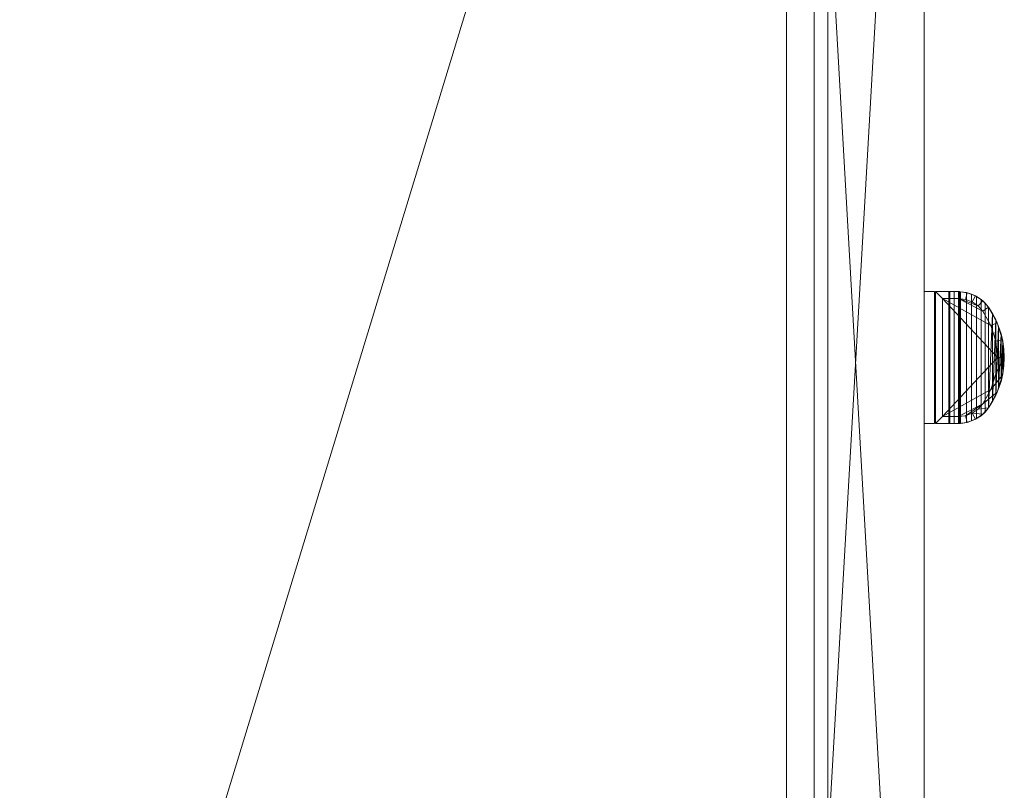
# Model space of a CAD drawing. Header units: inches. Extents: x 15 to 638, y -384 to 556.
# Tile 99 of 256: x 531 to 638, y -223 to -139. Entities that reach past the tile are written whole.
import ezdxf

# ---------------------------------------------------------------- set-up
doc = ezdxf.new("R2010")
doc.units = ezdxf.units.IN
doc.header["$MEASUREMENT"] = 0
for name, color, linetype, lineweight in [('A-CLNG', 13, 'Continuous', 9), ('A-FLOR', 192, 'Continuous', 9), ('A-ROOF', 132, 'Continuous', 9), ('A-WALL', 90, 'Continuous', 9), ('E-LITE-EQPM', 6, 'Continuous', 9)]:
    doc.layers.add(name, color=color, linetype=linetype, lineweight=lineweight)

# ---------------------------------------------------------------- blocks, each defined once
blk = doc.blocks.new('Exterior Commercial Surface Lighting - Exterior_Wall_Mounted_Light_Fixture_-_Lithonia_TWR1S_3416-5535348-_3D_')
at = {"layer": 'E-LITE-EQPM'}
mesh = blk.add_polyface(dxfattribs=at)
corners = [(7.19, 8.75, 91.31), (-7.19, 8.75, 91.31), (-7.19, 11.25, 91.31), (-7.07, 12.2, 91.31), (-6.73, 13.1, 91.31), (-6.19, 13.89, 91.31), (-5.48, 14.53, 91.31), (-3.78, 15.47, 91.31), (-1.93, 16.05, 91.31), (0, 16.25, 91.31), (1.93, 16.05, 91.31), (3.78, 15.47, 91.31), (5.48, 14.53, 91.31), (6.19, 13.89, 91.31), (6.73, 13.1, 91.31), (7.07, 12.2, 91.31), (7.19, 11.25, 91.31), (-6.44, 9.5, 91.31), (6.44, 9.5, 91.31), (6.44, 11.25, 91.31), (6.34, 12.02, 91.31), (6.07, 12.75, 91.31), (5.63, 13.39, 91.31), (5.05, 13.91, 91.31), (3.48, 14.78, 91.31), (1.78, 15.32, 91.31), (0, 15.5, 91.31), (-1.78, 15.32, 91.31), (-3.48, 14.78, 91.31), (-5.05, 13.91, 91.31), (-5.63, 13.39, 91.31), (-6.07, 12.75, 91.31), (-6.34, 12.02, 91.31), (-6.44, 11.25, 91.31), (7.19, 7.5, 91.31), (-7.19, 7.5, 91.31), (-7.19, 8.62, 91.31), (7.19, 8.62, 91.31)]
mesh.append_faces([[corners[k] for k in face] for face in [(36, 37, 34, 35)]])
mesh.append_faces([[corners[k] for k in face] for face in [(10, 24, 25, 9), (24, 10, 11, 23), (9, 25, 26), (12, 22, 23, 11), (27, 8, 9, 26), (28, 7, 8, 27), (29, 6, 7, 28), (30, 5, 6, 29), (5, 30, 31, 4), (22, 12, 13, 21), (4, 31, 32, 3), (33, 2, 3, 32), (17, 1, 2, 33), (21, 13, 14)]], dxfattribs={"vtx0": -1, "vtx2": -1})
mesh.append_faces([[corners[k] for k in face] for face in [(14, 15, 20, 21), (19, 20, 15, 16), (16, 0, 18, 19), (17, 18, 0, 1)]], dxfattribs={"vtx1": -1, "vtx3": -1})
mesh = blk.add_polyface(dxfattribs=at)
corners = [(-7.18, 11.49, 100.42), (7.18, 11.49, 100.42), (7.09, 12.11, 100.11), (6.92, 12.69, 99.76), (6.66, 13.23, 99.39), (6.34, 13.72, 99.02), (5.94, 14.15, 98.64), (5.48, 14.53, 98.28), (4.81, 14.95, 97.84), (4.12, 15.32, 97.4), (3.38, 15.63, 96.98), (2.6, 15.89, 96.61), (1.77, 16.09, 96.31), (0.9, 16.21, 96.1), (0, 16.25, 96.03), (-0.9, 16.21, 96.1), (-1.77, 16.09, 96.31), (-2.6, 15.89, 96.61), (-3.38, 15.63, 96.98), (-4.12, 15.32, 97.4), (-4.81, 14.95, 97.84), (-5.48, 14.53, 98.28), (-5.94, 14.15, 98.64), (-6.34, 13.72, 99.02), (-6.66, 13.23, 99.39), (-6.92, 12.69, 99.76), (-7.09, 12.11, 100.11)]
mesh.append_faces([[corners[k] for k in face] for face in [(8, 20, 7), (9, 19, 8), (13, 15, 12), (17, 11, 16)]], dxfattribs={"vtx0": -1, "vtx1": -1})
mesh.append_faces([[corners[k] for k in face] for face in [(17, 10, 11), (9, 18, 19), (7, 20, 21)]], dxfattribs={"vtx0": -1, "vtx2": -1})
mesh.append_faces([[corners[k] for k in face] for face in [(1, 2, 26, 0), (14, 15, 13)]], dxfattribs={"vtx1": -1})
mesh.append_faces([[corners[k] for k in face] for face in [(11, 12, 16), (9, 10, 18), (19, 20, 8), (15, 16, 12), (17, 18, 10)]], dxfattribs={"vtx1": -1, "vtx2": -1})
mesh.append_faces([[corners[k] for k in face] for face in [(2, 3, 25, 26), (4, 5, 23, 24), (3, 4, 24, 25), (5, 6, 22, 23), (21, 22, 6, 7)]], dxfattribs={"vtx1": -1, "vtx3": -1})
mesh = blk.add_polyface(dxfattribs=at)
corners = [(5.48, 14.53, 91.31), (3.78, 15.47, 91.31), (1.93, 16.05, 91.31), (0, 16.25, 91.31), (-1.93, 16.05, 91.31), (-3.78, 15.47, 91.31), (-5.48, 14.53, 91.31), (-5.48, 14.53, 98.28), (-4.81, 14.95, 97.84), (-4.12, 15.32, 97.4), (-3.38, 15.63, 96.98), (-2.6, 15.89, 96.61), (-1.77, 16.09, 96.31), (-0.9, 16.21, 96.1), (0, 16.25, 96.03), (0.9, 16.21, 96.1), (1.77, 16.09, 96.31), (2.6, 15.89, 96.61), (3.38, 15.63, 96.98), (4.12, 15.32, 97.4), (4.81, 14.95, 97.84), (5.48, 14.53, 98.28), (-5.48, 14.53, 95.6), (5.48, 14.53, 95.6)]
mesh.append_faces([[corners[k] for k in face] for face in [(15, 3, 14), (20, 23, 19), (19, 1, 18), (14, 3, 13), (10, 5, 9), (9, 22, 8)]], dxfattribs={"vtx0": -1, "vtx1": -1})
mesh.append_faces([[corners[k] for k in face] for face in [(23, 1, 19), (5, 22, 9)]], dxfattribs={"vtx0": -1, "vtx1": -1, "vtx2": -1})
mesh.append_faces([[corners[k] for k in face] for face in [(11, 4, 5), (4, 12, 13)]], dxfattribs={"vtx0": -1, "vtx2": -1})
mesh.append_faces([[corners[k] for k in face] for face in [(0, 1, 23), (7, 8, 22)]], dxfattribs={"vtx1": -1})
mesh.append_faces([[corners[k] for k in face] for face in [(2, 3, 15), (1, 2, 17), (15, 16, 2), (17, 18, 1), (16, 17, 2), (3, 4, 13), (11, 12, 4), (10, 11, 5)]], dxfattribs={"vtx1": -1, "vtx2": -1})
mesh.append_faces([[corners[k] for k in face] for face in [(20, 21, 23), (5, 6, 22)]], dxfattribs={"vtx2": -1})
mesh = blk.add_polyface(dxfattribs=at)
corners = [(-6.44, 9.5, 96.56), (-6.44, 11.25, 96.56), (-6.34, 12.02, 96.56), (-6.07, 12.75, 96.56), (-5.63, 13.39, 96.56), (-5.05, 13.91, 96.56), (-3.48, 14.78, 96.56), (-1.78, 15.32, 96.56), (0, 15.5, 96.56), (1.78, 15.32, 96.56), (3.48, 14.78, 96.56), (5.05, 13.91, 96.56), (5.63, 13.39, 96.56), (6.07, 12.75, 96.56), (6.34, 12.02, 96.56), (6.44, 11.25, 96.56), (6.44, 9.5, 96.56)]
mesh.append_faces([[corners[k] for k in face] for face in [(5, 1, 4), (0, 8, 16)]], dxfattribs={"vtx0": -1, "vtx1": -1})
mesh.append_faces([[corners[k] for k in face] for face in [(6, 0, 1, 5), (11, 14, 15)]], dxfattribs={"vtx0": -1, "vtx2": -1})
mesh.append_faces([[corners[k] for k in face] for face in [(0, 6, 7, 8), (16, 8, 9, 10)]], dxfattribs={"vtx0": -1, "vtx3": -1})
mesh.append_faces([[corners[k] for k in face] for face in [(3, 4, 1, 2)]], dxfattribs={"vtx1": -1})
mesh.append_faces([[corners[k] for k in face] for face in [(15, 16, 10, 11)]], dxfattribs={"vtx1": -1, "vtx3": -1})
mesh.append_faces([[corners[k] for k in face] for face in [(12, 13, 14, 11)]], dxfattribs={"vtx2": -1})
mesh = blk.add_polyface(dxfattribs=at)
corners = [(5.05, 13.91, 96.56), (3.48, 14.78, 96.56), (1.78, 15.32, 96.56), (0, 15.5, 96.56), (-1.78, 15.32, 96.56), (-3.48, 14.78, 96.56), (-5.05, 13.91, 96.56), (-5.05, 13.91, 91.31), (-3.48, 14.78, 91.31), (-1.78, 15.32, 91.31), (0, 15.5, 91.31), (1.78, 15.32, 91.31), (3.48, 14.78, 91.31), (5.05, 13.91, 91.31)]
mesh.append_faces([[corners[k] for k in face] for face in [(7, 8, 5, 6)]], dxfattribs={"vtx1": -1})
mesh.append_faces([[corners[k] for k in face] for face in [(11, 12, 1, 2), (10, 11, 2, 3), (8, 9, 4, 5), (3, 4, 9, 10)]], dxfattribs={"vtx1": -1, "vtx3": -1})
mesh.append_faces([[corners[k] for k in face] for face in [(13, 0, 1, 12)]], dxfattribs={"vtx2": -1})
mesh = blk.add_polyface(dxfattribs=at)
corners = [(-5.48, 14.53, 91.31), (-6.19, 13.89, 91.31), (-6.73, 13.1, 91.31), (-7.07, 12.2, 91.31), (-7.19, 11.25, 91.31), (-7.19, 11.25, 100.52), (-7.19, 11.37, 100.47), (-7.18, 11.49, 100.42), (-7.09, 12.11, 100.11), (-6.92, 12.69, 99.76), (-6.66, 13.23, 99.39), (-6.34, 13.72, 99.02), (-5.94, 14.15, 98.64), (-5.48, 14.53, 98.28)]
mesh.append_faces([[corners[k] for k in face] for face in [(12, 1, 11), (3, 9, 2), (8, 3, 7)]], dxfattribs={"vtx0": -1, "vtx1": -1})
mesh.append_faces([[corners[k] for k in face] for face in [(12, 0, 1), (11, 1, 2), (2, 9, 10), (7, 3, 4)]], dxfattribs={"vtx0": -1, "vtx2": -1})
mesh.append_faces([[corners[k] for k in face] for face in [(5, 6, 4)]], dxfattribs={"vtx1": -1})
mesh.append_faces([[corners[k] for k in face] for face in [(10, 11, 2), (8, 9, 3), (6, 7, 4)]], dxfattribs={"vtx1": -1, "vtx2": -1})
mesh.append_faces([[corners[k] for k in face] for face in [(12, 13, 0)]], dxfattribs={"vtx2": -1})
mesh = blk.add_polyface(dxfattribs=at)
corners = [(7.19, 11.25, 91.31), (7.07, 12.2, 91.31), (6.73, 13.1, 91.31), (6.19, 13.89, 91.31), (5.48, 14.53, 91.31), (5.48, 14.53, 98.28), (5.94, 14.15, 98.64), (6.34, 13.72, 99.02), (6.66, 13.23, 99.39), (6.92, 12.69, 99.76), (7.09, 12.11, 100.11), (7.18, 11.49, 100.42), (7.19, 11.37, 100.47), (7.19, 11.25, 100.52)]
mesh.append_faces([[corners[k] for k in face] for face in [(10, 1, 9), (12, 0, 11), (7, 3, 6)]], dxfattribs={"vtx0": -1, "vtx1": -1})
mesh.append_faces([[corners[k] for k in face] for face in [(11, 0, 1), (9, 1, 2), (1, 10, 11), (7, 2, 3), (6, 3, 4), (2, 8, 9)]], dxfattribs={"vtx0": -1, "vtx2": -1})
mesh.append_faces([[corners[k] for k in face] for face in [(13, 0, 12), (5, 6, 4)]], dxfattribs={"vtx1": -1})
mesh.append_faces([[corners[k] for k in face] for face in [(7, 8, 2)]], dxfattribs={"vtx1": -1, "vtx2": -1})
mesh = blk.add_polyface(dxfattribs=at)
corners = [(-5.05, 13.91, 96.56), (-5.63, 13.39, 96.56), (-6.07, 12.75, 96.56), (-6.34, 12.02, 96.56), (-6.44, 11.25, 96.56), (-6.44, 11.25, 91.31), (-6.34, 12.02, 91.31), (-6.07, 12.75, 91.31), (-5.63, 13.39, 91.31), (-5.05, 13.91, 91.31)]
mesh.append_faces([[corners[k] for k in face] for face in [(5, 6, 3, 4)]], dxfattribs={"vtx1": -1})
mesh.append_faces([[corners[k] for k in face] for face in [(7, 8, 1, 2), (2, 3, 6, 7)]], dxfattribs={"vtx1": -1, "vtx3": -1})
mesh.append_faces([[corners[k] for k in face] for face in [(8, 9, 0, 1)]], dxfattribs={"vtx3": -1})
mesh = blk.add_polyface(dxfattribs=at)
corners = [(6.44, 11.25, 96.56), (6.34, 12.02, 96.56), (6.07, 12.75, 96.56), (5.63, 13.39, 96.56), (5.05, 13.91, 96.56), (5.05, 13.91, 91.31), (5.63, 13.39, 91.31), (6.07, 12.75, 91.31), (6.34, 12.02, 91.31), (6.44, 11.25, 91.31)]
mesh.append_faces([[corners[k] for k in face] for face in [(5, 6, 3, 4)]], dxfattribs={"vtx1": -1})
mesh.append_faces([[corners[k] for k in face] for face in [(7, 8, 1, 2), (2, 3, 6, 7)]], dxfattribs={"vtx1": -1, "vtx3": -1})
mesh.append_faces([[corners[k] for k in face] for face in [(8, 9, 0, 1)]], dxfattribs={"vtx3": -1})
mesh = blk.add_polyface(dxfattribs=at)
corners = [(7.18, 11.49, 100.42), (-7.18, 11.49, 100.42), (-7.19, 11.37, 100.47), (-7.19, 11.25, 100.52), (-7.19, 10.78, 100.65), (-7.19, 10.3, 100.69), (7.19, 10.3, 100.69), (7.19, 10.78, 100.65), (7.19, 11.25, 100.52), (7.19, 11.37, 100.47)]
mesh.append_faces([[corners[k] for k in face] for face in [(6, 7, 4, 5), (1, 2, 9, 0)]], dxfattribs={"vtx1": -1})
mesh.append_faces([[corners[k] for k in face] for face in [(3, 4, 7, 8), (8, 9, 2, 3)]], dxfattribs={"vtx1": -1, "vtx3": -1})
mesh = blk.add_polyface(dxfattribs=at)
corners = [(-7.19, 11.25, 91.31), (-7.19, 8.75, 91.31), (-7.19, 8.75, 100.69), (-7.19, 10.21, 100.69), (-7.19, 10.3, 100.69), (-7.19, 10.78, 100.65), (-7.19, 11.25, 100.52)]
mesh.append_faces([[corners[k] for k in face] for face in [(6, 3, 4, 5)]], dxfattribs={"vtx0": -1})
mesh.append_faces([[corners[k] for k in face] for face in [(6, 0, 1)]], dxfattribs={"vtx2": -1})
mesh.append_faces([[corners[k] for k in face] for face in [(1, 2, 3, 6)]], dxfattribs={"vtx2": -1, "vtx3": -1})
mesh = blk.add_polyface(dxfattribs=at)
corners = [(-6.44, 9.5, 96.56), (-6.44, 9.5, 91.31), (-6.44, 11.25, 91.31), (-6.44, 11.25, 96.56)]
mesh.append_faces([[corners[k] for k in face] for face in [(0, 1, 2, 3)]])
mesh = blk.add_polyface(dxfattribs=at)
corners = [(6.44, 11.25, 96.56), (6.44, 11.25, 91.31), (6.44, 9.5, 91.31), (6.44, 9.5, 96.56)]
mesh.append_faces([[corners[k] for k in face] for face in [(0, 1, 2, 3)]])
mesh = blk.add_polyface(dxfattribs=at)
corners = [(7.19, 8.75, 91.31), (7.19, 11.25, 91.31), (7.19, 11.25, 100.52), (7.19, 10.78, 100.65), (7.19, 10.3, 100.69), (7.19, 10.21, 100.69), (7.19, 8.75, 100.69)]
mesh.append_faces([[corners[k] for k in face] for face in [(4, 5, 2, 3), (1, 2, 0)]], dxfattribs={"vtx1": -1})
mesh.append_faces([[corners[k] for k in face] for face in [(5, 6, 0, 2)]], dxfattribs={"vtx2": -1, "vtx3": -1})
mesh = blk.add_polyface(dxfattribs=at)
corners = [(-7.19, 8.75, 100.69), (7.19, 8.75, 100.69), (7.19, 10.21, 100.69), (7.19, 10.3, 100.69), (-7.19, 10.3, 100.69), (-7.19, 10.21, 100.69), (7.19, 7.5, 100.69), (7.19, 8.62, 100.69), (-7.19, 8.62, 100.69), (-7.19, 7.5, 100.69)]
mesh.append_faces([[corners[k] for k in face] for face in [(9, 6, 7, 8)]])
mesh.append_faces([[corners[k] for k in face] for face in [(4, 5, 2, 3)]], dxfattribs={"vtx1": -1})
mesh.append_faces([[corners[k] for k in face] for face in [(5, 0, 1, 2)]], dxfattribs={"vtx3": -1})
mesh = blk.add_polyface(dxfattribs=at)
corners = [(-7.19, 8.75, 100.69), (-7.19, 8.75, 91.31), (7.19, 8.75, 91.31), (7.19, 8.75, 100.69)]
mesh.append_faces([[corners[k] for k in face] for face in [(0, 1, 2, 3)]])
mesh = blk.add_polyface(dxfattribs=at)
corners = [(7.19, 8.62, 100.69), (7.19, 8.62, 91.31), (-7.19, 8.62, 91.31), (-7.19, 8.62, 100.69)]
mesh.append_faces([[corners[k] for k in face] for face in [(0, 1, 2, 3)]])
mesh = blk.add_polyface(dxfattribs=at)
corners = [(-7.19, 8.62, 100.69), (-7.19, 8.62, 91.31), (-7.19, 7.5, 91.31), (-7.19, 7.5, 100.69)]
mesh.append_faces([[corners[k] for k in face] for face in [(0, 1, 2, 3)]])
mesh = blk.add_polyface(dxfattribs=at)
corners = [(6.44, 9.5, 96.56), (6.44, 9.5, 91.31), (-6.44, 9.5, 91.31), (-6.44, 9.5, 96.56)]
mesh.append_faces([[corners[k] for k in face] for face in [(0, 1, 2, 3)]])
mesh = blk.add_polyface(dxfattribs=at)
corners = [(7.19, 7.5, 100.69), (7.19, 7.5, 91.31), (7.19, 8.62, 91.31), (7.19, 8.62, 100.69)]
mesh.append_faces([[corners[k] for k in face] for face in [(0, 1, 2, 3)]])
mesh = blk.add_polyface(dxfattribs=at)
corners = [(-7.19, 7.5, 100.69), (-7.19, 7.5, 91.31), (7.19, 7.5, 91.31), (7.19, 7.5, 100.69)]
mesh.append_faces([[corners[k] for k in face] for face in [(0, 1, 2, 3)]])

msp = doc.modelspace()

# ---------------------------------------------------------------- block references
at = {"layer": 'E-LITE-EQPM', "rotation": 269.9999999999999}
msp.add_blockref('Exterior Commercial Surface Lighting - Exterior_Wall_Mounted_Light_Fixture_-_Lithonia_TWR1S_3416-5535348-_3D_', (622.25, -175.5, 27.99), dxfattribs=at)

# ---------------------------------------------------------------- meshes
at = {"layer": 'A-CLNG'}
mesh = msp.add_polyface(dxfattribs=at)
corners = [(614.75, -43.57, 149.5), (177, -43.57, 149.5), (177, -168, 149.5), (181.75, -168, 149.5), (181.75, -307.75, 149.5), (614.75, -307.75, 149.5)]
mesh.append_faces([[corners[k] for k in face] for face in [(5, 3, 4)]], dxfattribs={"vtx0": -1})
mesh.append_faces([[corners[k] for k in face] for face in [(3, 5, 0, 1)]], dxfattribs={"vtx0": -1, "vtx3": -1})
mesh.append_faces([[corners[k] for k in face] for face in [(2, 3, 1)]], dxfattribs={"vtx1": -1})
mesh = msp.add_polyface(dxfattribs=at)
corners = [(614.75, -43.57, 149), (614.75, -307.75, 149), (181.75, -307.75, 149), (181.75, -168, 149), (177, -168, 149), (177, -43.57, 149)]
mesh.append_faces([[corners[k] for k in face] for face in [(3, 1, 2)]], dxfattribs={"vtx0": -1})
mesh.append_faces([[corners[k] for k in face] for face in [(0, 1, 3, 5)]], dxfattribs={"vtx1": -1, "vtx2": -1})
mesh.append_faces([[corners[k] for k in face] for face in [(3, 4, 5)]], dxfattribs={"vtx2": -1})
mesh = msp.add_polyface(dxfattribs=at)
corners = [(614.75, -307.75, 149.5), (614.75, -307.75, 149), (614.75, -43.57, 149), (614.75, -43.57, 149.5)]
mesh.append_faces([[corners[k] for k in face] for face in [(0, 1, 2, 3)]])
at = {"layer": 'A-FLOR'}
mesh = msp.add_polyface(dxfattribs=at)
corners = [(34.99, -40.32, -2), (35.99, -40.32, -2), (35.99, 270, -2), (33.99, 270, -2), (33.99, 351, -2), (31.99, 351, -2), (31.99, 443, -2), (171.25, 443, -2), (171.25, 444, -2), (478.25, 444, -2), (478.25, 445.5, -2), (612, 445.5, -2), (612, 273.5, -2), (610, 273.5, -2), (610, -38.57, -2), (614.75, -38.57, -2), (614.75, -307.5, -2), (528, -307.5, -2), (528, -314.25, -2), (184.75, -314.25, -2), (184.75, -279.55, -2), (109.75, -279.55, -2), (109.75, -229.75, -2), (132.5, -229.75, -2), (132.5, -176.25, -2), (34.99, -176.25, -2)]
mesh.append_faces([[corners[k] for k in face] for face in [(14, 17, 24)]], dxfattribs={"vtx0": -1, "vtx1": -1, "vtx2": -1})
mesh.append_faces([[corners[k] for k in face] for face in [(20, 23, 24, 17)]], dxfattribs={"vtx0": -1, "vtx2": -1, "vtx3": -1})
mesh.append_faces([[corners[k] for k in face] for face in [(19, 20, 17, 18)]], dxfattribs={"vtx1": -1})
mesh.append_faces([[corners[k] for k in face] for face in [(1, 2, 14, 24), (13, 14, 2, 7)]], dxfattribs={"vtx1": -1, "vtx2": -1, "vtx3": -1})
mesh.append_faces([[corners[k] for k in face] for face in [(25, 0, 1, 24), (21, 22, 23, 20), (9, 10, 11)]], dxfattribs={"vtx2": -1})
mesh.append_faces([[corners[k] for k in face] for face in [(2, 3, 4, 7), (7, 8, 9, 13), (11, 12, 13, 9)]], dxfattribs={"vtx2": -1, "vtx3": -1})
mesh.append_faces([[corners[k] for k in face] for face in [(4, 5, 6, 7), (14, 15, 16, 17)]], dxfattribs={"vtx3": -1})
mesh = msp.add_polyface(dxfattribs=at)
corners = [(34.99, -40.32), (34.99, -176.25), (132.5, -176.25), (132.5, -229.75), (109.75, -229.75), (109.75, -279.55), (184.75, -279.55), (184.75, -314.25), (528, -314.25), (528, -307.5), (614.75, -307.5), (614.75, -38.57), (610, -38.57), (610, 273.5), (612, 273.5), (612, 445.5), (478.25, 445.5), (478.25, 444), (171.25, 444), (171.25, 443), (31.99, 443), (31.99, 351), (33.99, 351), (33.99, 270), (35.99, 270), (35.99, -40.32)]
mesh.append_faces([[corners[k] for k in face] for face in [(9, 6, 7, 8)]], dxfattribs={"vtx0": -1})
mesh.append_faces([[corners[k] for k in face] for face in [(3, 6, 2)]], dxfattribs={"vtx0": -1, "vtx1": -1})
mesh.append_faces([[corners[k] for k in face] for face in [(2, 6, 9, 12)]], dxfattribs={"vtx0": -1, "vtx1": -1, "vtx2": -1, "vtx3": -1})
mesh.append_faces([[corners[k] for k in face] for face in [(24, 12, 13, 19), (12, 24, 25, 2)]], dxfattribs={"vtx0": -1, "vtx2": -1, "vtx3": -1})
mesh.append_faces([[corners[k] for k in face] for face in [(16, 17, 15)]], dxfattribs={"vtx1": -1})
mesh.append_faces([[corners[k] for k in face] for face in [(10, 11, 12, 9), (20, 21, 22, 19)]], dxfattribs={"vtx2": -1})
mesh.append_faces([[corners[k] for k in face] for face in [(13, 14, 15, 17), (17, 18, 19, 13), (22, 23, 24, 19)]], dxfattribs={"vtx2": -1, "vtx3": -1})
mesh.append_faces([[corners[k] for k in face] for face in [(3, 4, 5, 6), (25, 0, 1, 2)]], dxfattribs={"vtx3": -1})
mesh = msp.add_polyface(dxfattribs=at)
corners = [(614.75, -38.57, -2), (614.75, -38.57), (614.75, -307.5), (614.75, -307.5, -2)]
mesh.append_faces([[corners[k] for k in face] for face in [(0, 1, 2, 3)]])
at = {"layer": 'A-ROOF'}
mesh = msp.add_polyface(dxfattribs=at)
corners = [(619.25, -37.07, 149), (619.25, -310.25, 149), (29.49, -310.25, 149), (29.49, -37.07, 149)]
mesh.append_faces([[corners[k] for k in face] for face in [(0, 1, 2, 3)]])
mesh = msp.add_polyface(dxfattribs=at)
corners = [(29.49, -37.07, 157), (29.49, -310.25, 157), (619.25, -310.25, 157), (619.25, -37.07, 157)]
mesh.append_faces([[corners[k] for k in face] for face in [(0, 1, 2, 3)]])
mesh = msp.add_polyface(dxfattribs=at)
corners = [(619.25, -310.25, 157), (619.25, -310.25, 149), (619.25, -37.07, 149), (619.25, -37.07, 157)]
mesh.append_faces([[corners[k] for k in face] for face in [(0, 1, 2, 3)]])
at = {"layer": 'A-WALL'}
mesh = msp.add_polyface(dxfattribs=at)
corners = [(614.75, -33.57), (614.75, -307.5), (614.75, -327.5), (614.75, -327.5, 132), (614.75, -307.5, 132), (614.75, -33.57, 132), (614.75, -33.57, 131)]
mesh.append_faces([[corners[k] for k in face] for face in [(4, 1, 2, 3)]], dxfattribs={"vtx0": -1})
mesh.append_faces([[corners[k] for k in face] for face in [(5, 6, 4)]], dxfattribs={"vtx1": -1})
mesh.append_faces([[corners[k] for k in face] for face in [(6, 0, 1, 4)]], dxfattribs={"vtx2": -1, "vtx3": -1})
mesh = msp.add_polyface(dxfattribs=at)
corners = [(614.75, -327.5), (614.75, -307.5), (614.75, -33.57), (629.75, -33.57), (629.75, -327.5)]
mesh.append_faces([[corners[k] for k in face] for face in [(1, 4, 0)]], dxfattribs={"vtx0": -1})
mesh.append_faces([[corners[k] for k in face] for face in [(3, 4, 1, 2)]], dxfattribs={"vtx1": -1})
mesh = msp.add_polyface(dxfattribs=at)
corners = [(614.75, -33.57, 132), (614.75, -307.5, 132), (614.75, -327.5, 132), (629.75, -327.5, 132), (629.75, -307.5, 132), (629.75, -45.57, 132), (629.75, -33.57, 132)]
mesh.append_faces([[corners[k] for k in face] for face in [(4, 1, 2, 3)]], dxfattribs={"vtx0": -1})
mesh.append_faces([[corners[k] for k in face] for face in [(0, 1, 5, 6)]], dxfattribs={"vtx1": -1})
mesh.append_faces([[corners[k] for k in face] for face in [(4, 5, 1)]], dxfattribs={"vtx1": -1, "vtx2": -1})
mesh = msp.add_polyface(dxfattribs=at)
corners = [(614.75, -307.5, -16), (614.75, -307.5), (614.75, -33.57), (614.75, -33.57, -16), (614.75, -43.57, -16)]
mesh.append_faces([[corners[k] for k in face] for face in [(2, 3, 4)]], dxfattribs={"vtx2": -1})
mesh.append_faces([[corners[k] for k in face] for face in [(4, 0, 1, 2)]], dxfattribs={"vtx3": -1})
mesh = msp.add_polyface(dxfattribs=at)
corners = [(629.75, -33.57, -16), (629.75, -307.5, -16), (614.75, -307.5, -16), (614.75, -43.57, -16), (614.75, -33.57, -16), (624, -33.57, -16)]
mesh.append_faces([[corners[k] for k in face] for face in [(3, 5, 0, 1)]], dxfattribs={"vtx0": -1, "vtx3": -1})
mesh.append_faces([[corners[k] for k in face] for face in [(2, 3, 1)]], dxfattribs={"vtx1": -1})
mesh.append_faces([[corners[k] for k in face] for face in [(3, 4, 5)]], dxfattribs={"vtx2": -1})
mesh = msp.add_polyface(dxfattribs=at)
corners = [(629.75, -33.57), (614.75, -33.57), (614.75, -307.5), (629.75, -307.5)]
mesh.append_faces([[corners[k] for k in face] for face in [(0, 1, 2, 3)]])
mesh = msp.add_polyface(dxfattribs=at)
corners = [(629.75, -33.57), (629.75, -33.57, 132), (629.75, -45.57, 132), (629.75, -307.5, 132), (629.75, -327.5, 132), (629.75, -327.5)]
mesh.append_faces([[corners[k] for k in face] for face in [(3, 4, 5, 0), (0, 1, 2, 3)]], dxfattribs={"vtx3": -1})
mesh = msp.add_polyface(dxfattribs=at)
corners = [(629.75, -33.57, -16), (629.75, -33.57), (629.75, -307.5), (629.75, -307.5, -16)]
mesh.append_faces([[corners[k] for k in face] for face in [(0, 1, 2, 3)]])
mesh = msp.add_polyface(dxfattribs=at)
corners = [(617.75, -45.57, 132), (617.75, -307.5, 132), (617.75, -307.5, 170), (617.75, -45.57, 170)]
mesh.append_faces([[corners[k] for k in face] for face in [(0, 1, 2, 3)]])
mesh = msp.add_polyface(dxfattribs=at)
corners = [(617.75, -45.57, 132), (629.75, -45.57, 132), (629.75, -307.5, 132), (617.75, -307.5, 132)]
mesh.append_faces([[corners[k] for k in face] for face in [(0, 1, 2, 3)]])
mesh = msp.add_polyface(dxfattribs=at)
corners = [(617.75, -307.5, 170), (629.75, -307.5, 170), (629.75, -45.57, 170), (617.75, -45.57, 170)]
mesh.append_faces([[corners[k] for k in face] for face in [(0, 1, 2, 3)]])
mesh = msp.add_polyface(dxfattribs=at)
corners = [(629.75, -45.57, 170), (629.75, -307.5, 170), (629.75, -307.5, 132), (629.75, -45.57, 132)]
mesh.append_faces([[corners[k] for k in face] for face in [(0, 1, 2, 3)]])

doc.saveas('drawing.dxf')
